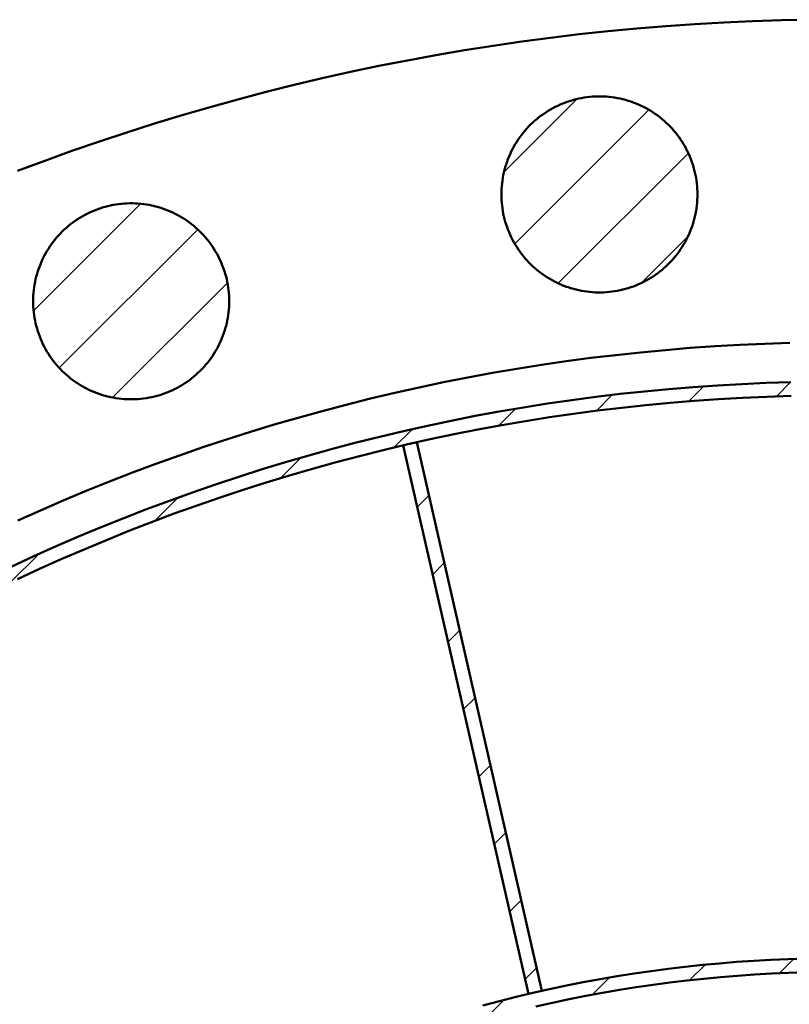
# Model space of a CAD drawing. Header units: millimetres. Extents: x 0 to 841, y 0 to 594.
# Tile 222 of 256: x 124 to 158, y 497 to 540. Entities that reach past the tile are written whole.
import ezdxf

# ---------------------------------------------------------------- set-up
doc = ezdxf.new("R2010")
doc.units = ezdxf.units.MM
doc.layers.add('ACH', color=7, linetype='CONTINUOUS', lineweight=13)
doc.layers.add('VIS', color=7, linetype='CONTINUOUS', lineweight=50)

msp = doc.modelspace()

# ---------------------------------------------------------------- hatches: boundary and pattern name
at = {"layer": 'ACH'}
h = msp.add_hatch(dxfattribs=at)
h.set_pattern_fill('ANSI31', scale=0.8)
h.paths.add_polyline_path([(153.837, 532.415), (153.836, 532.295), (153.83, 532.175), (153.822, 532.055), (153.81, 531.935), (153.795, 531.816), (153.776, 531.697), (153.754, 531.579), (153.729, 531.461), (153.7, 531.344), (153.668, 531.228), (153.633, 531.113), (153.595, 530.999), (153.553, 530.887), (153.508, 530.775), (153.46, 530.665), (153.409, 530.556), (153.355, 530.448), (153.298, 530.343), (153.237, 530.238), (153.174, 530.136), (153.108, 530.035), (153.04, 529.937), (152.968, 529.84), (152.894, 529.745), (152.817, 529.653), (152.738, 529.563), (152.656, 529.474), (152.571, 529.389), (152.484, 529.306), (152.395, 529.225), (152.304, 529.147), (152.21, 529.071), (152.114, 528.998), (152.017, 528.928), (151.917, 528.861), (151.816, 528.796), (151.712, 528.735), (151.607, 528.676), (151.501, 528.62), (151.393, 528.568), (151.283, 528.518), (151.172, 528.472), (151.06, 528.428), (150.946, 528.388), (150.832, 528.352), (150.716, 528.318), (150.6, 528.288), (150.483, 528.261), (150.365, 528.237), (150.246, 528.217), (150.127, 528.2), (150.008, 528.186), (149.888, 528.176), (149.768, 528.169), (149.647, 528.166), (149.527, 528.166), (149.407, 528.169), (149.287, 528.176), (149.167, 528.186), (149.047, 528.2), (148.928, 528.217), (148.81, 528.237), (148.692, 528.261), (148.575, 528.288), (148.458, 528.318), (148.343, 528.352), (148.228, 528.388), (148.115, 528.428), (148.003, 528.472), (147.892, 528.518), (147.782, 528.568), (147.674, 528.62), (147.567, 528.676), (147.462, 528.735), (147.359, 528.796), (147.257, 528.861), (147.158, 528.928), (147.06, 528.998), (146.964, 529.071), (146.871, 529.147), (146.779, 529.225), (146.69, 529.306), (146.603, 529.389), (146.519, 529.474), (146.437, 529.563), (146.358, 529.653), (146.281, 529.745), (146.206, 529.84), (146.135, 529.937), (146.066, 530.035), (146, 530.136), (145.937, 530.238), (145.877, 530.343), (145.82, 530.448), (145.766, 530.556), (145.715, 530.665), (145.667, 530.775), (145.622, 530.887), (145.58, 530.999), (145.542, 531.113), (145.506, 531.228), (145.474, 531.344), (145.446, 531.461), (145.42, 531.579), (145.398, 531.697), (145.38, 531.816), (145.365, 531.935), (145.353, 532.055), (145.344, 532.175), (145.339, 532.295), (145.337, 532.415), (145.339, 532.536), (145.344, 532.656), (145.353, 532.776), (145.365, 532.895), (145.38, 533.015), (145.398, 533.133), (145.42, 533.252), (145.446, 533.369), (145.474, 533.486), (145.506, 533.602), (145.542, 533.717), (145.58, 533.831), (145.622, 533.944), (145.667, 534.056), (145.715, 534.166), (145.766, 534.275), (145.82, 534.382), (145.877, 534.488), (145.937, 534.592), (146, 534.695), (146.066, 534.795), (146.135, 534.894), (146.206, 534.991), (146.281, 535.085), (146.358, 535.178), (146.437, 535.268), (146.519, 535.356), (146.603, 535.442), (146.69, 535.525), (146.779, 535.606), (146.871, 535.684), (146.964, 535.759), (147.06, 535.832), (147.158, 535.902), (147.257, 535.97), (147.359, 536.034), (147.462, 536.096), (147.567, 536.155), (147.674, 536.21), (147.782, 536.263), (147.892, 536.312), (148.003, 536.359), (148.115, 536.402), (148.228, 536.442), (148.343, 536.479), (148.458, 536.513), (148.575, 536.543), (148.692, 536.57), (148.81, 536.594), (148.928, 536.614), (149.047, 536.631), (149.167, 536.644), (149.287, 536.655), (149.407, 536.661), (149.527, 536.665), (149.647, 536.665), (149.768, 536.661), (149.888, 536.655), (150.008, 536.644), (150.127, 536.631), (150.246, 536.614), (150.365, 536.594), (150.483, 536.57), (150.6, 536.543), (150.716, 536.513), (150.832, 536.479), (150.946, 536.442), (151.06, 536.402), (151.172, 536.359), (151.283, 536.312), (151.393, 536.263), (151.501, 536.21), (151.607, 536.155), (151.712, 536.096), (151.816, 536.034), (151.917, 535.97), (152.017, 535.902), (152.114, 535.832), (152.21, 535.759), (152.304, 535.684), (152.395, 535.606), (152.484, 535.525), (152.571, 535.442), (152.656, 535.356), (152.738, 535.268), (152.817, 535.178), (152.894, 535.085), (152.968, 534.991), (153.04, 534.894), (153.108, 534.795), (153.174, 534.695), (153.237, 534.592), (153.298, 534.488), (153.355, 534.382), (153.409, 534.275), (153.46, 534.166), (153.508, 534.056), (153.553, 533.944), (153.595, 533.831), (153.633, 533.717), (153.668, 533.602), (153.7, 533.486), (153.729, 533.369), (153.754, 533.252), (153.776, 533.133), (153.795, 533.015), (153.81, 532.895), (153.822, 532.776), (153.83, 532.656), (153.836, 532.536)])
h = msp.add_hatch(dxfattribs=at)
h.set_pattern_fill('ANSI31', scale=0.8)
h.paths.add_polyline_path([(133.534, 527.781), (133.532, 527.661), (133.527, 527.541), (133.519, 527.421), (133.507, 527.301), (133.492, 527.182), (133.473, 527.063), (133.451, 526.945), (133.426, 526.827), (133.397, 526.71), (133.365, 526.594), (133.33, 526.479), (133.291, 526.365), (133.25, 526.252), (133.205, 526.141), (133.157, 526.031), (133.106, 525.922), (133.052, 525.814), (132.994, 525.708), (132.934, 525.604), (132.871, 525.502), (132.805, 525.401), (132.736, 525.303), (132.665, 525.206), (132.591, 525.111), (132.514, 525.019), (132.434, 524.928), (132.352, 524.84), (132.268, 524.755), (132.181, 524.672), (132.092, 524.591), (132.001, 524.513), (131.907, 524.437), (131.811, 524.364), (131.714, 524.294), (131.614, 524.227), (131.512, 524.162), (131.409, 524.101), (131.304, 524.042), (131.197, 523.986), (131.089, 523.934), (130.98, 523.884), (130.869, 523.838), (130.756, 523.794), (130.643, 523.754), (130.529, 523.717), (130.413, 523.684), (130.297, 523.654), (130.179, 523.627), (130.062, 523.603), (129.943, 523.583), (129.824, 523.566), (129.704, 523.552), (129.585, 523.542), (129.464, 523.535), (129.344, 523.532), (129.224, 523.532), (129.104, 523.535), (128.984, 523.542), (128.864, 523.552), (128.744, 523.566), (128.625, 523.583), (128.507, 523.603), (128.389, 523.627), (128.271, 523.654), (128.155, 523.684), (128.04, 523.717), (127.925, 523.754), (127.812, 523.794), (127.699, 523.838), (127.588, 523.884), (127.479, 523.934), (127.371, 523.986), (127.264, 524.042), (127.159, 524.101), (127.056, 524.162), (126.954, 524.227), (126.855, 524.294), (126.757, 524.364), (126.661, 524.437), (126.568, 524.513), (126.476, 524.591), (126.387, 524.672), (126.3, 524.755), (126.216, 524.84), (126.134, 524.928), (126.054, 525.019), (125.977, 525.111), (125.903, 525.206), (125.832, 525.303), (125.763, 525.401), (125.697, 525.502), (125.634, 525.604), (125.574, 525.708), (125.517, 525.814), (125.462, 525.922), (125.411, 526.031), (125.363, 526.141), (125.318, 526.252), (125.277, 526.365), (125.238, 526.479), (125.203, 526.594), (125.171, 526.71), (125.143, 526.827), (125.117, 526.945), (125.095, 527.063), (125.077, 527.182), (125.061, 527.301), (125.049, 527.421), (125.041, 527.541), (125.036, 527.661), (125.034, 527.781), (125.036, 527.901), (125.041, 528.022), (125.049, 528.142), (125.061, 528.261), (125.077, 528.381), (125.095, 528.499), (125.117, 528.618), (125.143, 528.735), (125.171, 528.852), (125.203, 528.968), (125.238, 529.083), (125.277, 529.197), (125.318, 529.31), (125.363, 529.421), (125.411, 529.532), (125.462, 529.641), (125.517, 529.748), (125.574, 529.854), (125.634, 529.958), (125.697, 530.06), (125.763, 530.161), (125.832, 530.26), (125.903, 530.356), (125.977, 530.451), (126.054, 530.544), (126.134, 530.634), (126.216, 530.722), (126.3, 530.808), (126.387, 530.891), (126.476, 530.972), (126.568, 531.05), (126.661, 531.125), (126.757, 531.198), (126.855, 531.268), (126.954, 531.336), (127.056, 531.4), (127.159, 531.462), (127.264, 531.52), (127.371, 531.576), (127.479, 531.629), (127.588, 531.678), (127.699, 531.725), (127.812, 531.768), (127.925, 531.808), (128.04, 531.845), (128.155, 531.878), (128.271, 531.909), (128.389, 531.936), (128.507, 531.959), (128.625, 531.98), (128.744, 531.997), (128.864, 532.01), (128.984, 532.021), (129.104, 532.027), (129.224, 532.031), (129.344, 532.031), (129.464, 532.027), (129.585, 532.021), (129.704, 532.01), (129.824, 531.997), (129.943, 531.98), (130.062, 531.959), (130.179, 531.936), (130.297, 531.909), (130.413, 531.878), (130.529, 531.845), (130.643, 531.808), (130.756, 531.768), (130.869, 531.725), (130.98, 531.678), (131.089, 531.629), (131.197, 531.576), (131.304, 531.52), (131.409, 531.462), (131.512, 531.4), (131.614, 531.336), (131.714, 531.268), (131.811, 531.198), (131.907, 531.125), (132.001, 531.05), (132.092, 530.972), (132.181, 530.891), (132.268, 530.808), (132.352, 530.722), (132.434, 530.634), (132.514, 530.544), (132.591, 530.451), (132.665, 530.356), (132.736, 530.26), (132.805, 530.161), (132.871, 530.06), (132.934, 529.958), (132.994, 529.854), (133.052, 529.748), (133.106, 529.641), (133.157, 529.532), (133.205, 529.421), (133.25, 529.31), (133.291, 529.197), (133.33, 529.083), (133.365, 528.968), (133.397, 528.852), (133.426, 528.735), (133.451, 528.618), (133.473, 528.499), (133.492, 528.381), (133.507, 528.261), (133.519, 528.142), (133.527, 528.022), (133.532, 527.901)])
h = msp.add_hatch(dxfattribs=at)
h.set_pattern_fill('ANSI31', scale=0.8)
h.paths.add_polyline_path([(244.3, 440), (244.29, 438.676), (244.258, 437.352), (244.206, 436.029), (244.134, 434.707), (244.04, 433.386), (243.926, 432.067), (243.791, 430.749), (243.635, 429.434), (243.459, 428.122), (243.262, 426.813), (243.045, 425.506), (242.807, 424.204), (242.548, 422.905), (242.27, 421.611), (241.971, 420.321), (241.652, 419.035), (241.312, 417.756), (240.953, 416.481), (240.573, 415.212), (240.174, 413.95), (239.755, 412.694), (239.316, 411.444), (238.858, 410.202), (238.38, 408.967), (237.883, 407.74), (237.367, 406.52), (236.831, 405.309), (236.277, 404.107), (235.704, 402.913), (235.112, 401.729), (234.501, 400.554), (233.873, 399.388), (233.226, 398.233), (232.561, 397.088), (231.878, 395.953), (231.177, 394.83), (230.459, 393.717), (229.723, 392.616), (228.97, 391.527), (228.2, 390.45), (227.413, 389.385), (226.61, 388.332), (225.79, 387.292), (224.954, 386.265), (224.102, 385.252), (223.234, 384.251), (222.351, 383.265), (221.452, 382.293), (220.538, 381.335), (219.609, 380.391), (218.665, 379.462), (217.707, 378.548), (216.735, 377.649), (215.749, 376.766), (214.748, 375.898), (213.735, 375.046), (212.708, 374.21), (211.668, 373.39), (210.615, 372.587), (209.55, 371.8), (208.473, 371.03), (207.384, 370.277), (206.283, 369.541), (205.17, 368.823), (204.047, 368.122), (202.912, 367.439), (201.767, 366.774), (200.612, 366.127), (199.446, 365.499), (198.271, 364.888), (197.087, 364.296), (195.893, 363.723), (194.691, 363.169), (193.48, 362.633), (192.26, 362.117), (191.033, 361.62), (189.798, 361.142), (188.556, 360.684), (187.306, 360.245), (186.05, 359.826), (184.788, 359.427), (183.519, 359.047), (182.244, 358.688), (180.965, 358.348), (179.679, 358.029), (178.389, 357.73), (177.095, 357.452), (175.796, 357.193), (174.494, 356.955), (173.187, 356.738), (171.878, 356.541), (170.566, 356.365), (169.251, 356.209), (167.933, 356.074), (166.614, 355.96), (165.293, 355.866), (163.971, 355.794), (162.648, 355.742), (161.324, 355.71), (160, 355.7), (158.676, 355.71), (157.352, 355.742), (156.029, 355.794), (154.707, 355.866), (153.386, 355.96), (152.067, 356.074), (150.749, 356.209), (149.434, 356.365), (148.122, 356.541), (146.813, 356.738), (145.506, 356.955), (144.204, 357.193), (142.905, 357.452), (141.611, 357.73), (140.321, 358.029), (139.035, 358.348), (137.756, 358.688), (136.481, 359.047), (135.212, 359.427), (133.95, 359.826), (132.694, 360.245), (131.444, 360.684), (130.202, 361.142), (128.967, 361.62), (127.74, 362.117), (126.52, 362.633), (125.309, 363.169), (124.107, 363.723), (122.913, 364.296), (121.729, 364.888), (120.554, 365.499), (119.388, 366.127), (118.233, 366.774), (117.088, 367.439), (115.953, 368.122), (114.83, 368.823), (113.717, 369.541), (112.616, 370.277), (111.527, 371.03), (110.45, 371.8), (109.385, 372.587), (108.332, 373.39), (107.292, 374.21), (106.265, 375.046), (105.252, 375.898), (104.251, 376.766), (103.265, 377.649), (102.293, 378.548), (101.335, 379.462), (100.391, 380.391), (99.462, 381.335), (98.548, 382.293), (97.649, 383.265), (96.766, 384.251), (95.898, 385.252), (95.046, 386.265), (94.21, 387.292), (93.39, 388.332), (92.587, 389.385), (91.8, 390.45), (91.03, 391.527), (90.277, 392.616), (89.541, 393.717), (88.823, 394.83), (88.122, 395.953), (87.439, 397.088), (86.774, 398.233), (86.127, 399.388), (85.499, 400.554), (84.888, 401.729), (84.296, 402.913), (83.723, 404.107), (83.169, 405.309), (82.633, 406.52), (82.117, 407.74), (81.62, 408.967), (81.142, 410.202), (80.684, 411.444), (80.245, 412.694), (79.826, 413.95), (79.427, 415.212), (79.047, 416.481), (78.688, 417.756), (78.348, 419.035), (78.029, 420.321), (77.73, 421.611), (77.452, 422.905), (77.193, 424.204), (76.955, 425.506), (76.738, 426.813), (76.541, 428.122), (76.365, 429.434), (76.209, 430.749), (76.074, 432.067), (75.96, 433.386), (75.866, 434.707), (75.794, 436.029), (75.742, 437.352), (75.71, 438.676), (75.7, 440), (75.71, 441.324), (75.742, 442.648), (75.794, 443.971), (75.866, 445.293), (75.96, 446.614), (76.074, 447.933), (76.209, 449.251), (76.365, 450.566), (76.541, 451.878), (76.738, 453.187), (76.955, 454.494), (77.193, 455.796), (77.452, 457.095), (77.73, 458.389), (78.029, 459.679), (78.348, 460.965), (78.688, 462.244), (79.047, 463.519), (79.427, 464.788), (79.826, 466.05), (80.245, 467.306), (80.684, 468.556), (81.142, 469.798), (81.62, 471.033), (82.117, 472.26), (82.633, 473.48), (83.169, 474.691), (83.723, 475.893), (84.296, 477.087), (84.888, 478.271), (85.499, 479.446), (86.127, 480.612), (86.774, 481.767), (87.439, 482.912), (88.122, 484.047), (88.823, 485.17), (89.541, 486.283), (90.277, 487.384), (91.03, 488.473), (91.8, 489.55), (92.587, 490.615), (93.39, 491.668), (94.21, 492.708), (95.046, 493.735), (95.898, 494.748), (96.766, 495.749), (97.649, 496.735), (98.548, 497.707), (99.462, 498.665), (100.391, 499.609), (101.335, 500.538), (102.293, 501.452), (103.265, 502.351), (104.251, 503.234), (105.252, 504.102), (106.265, 504.954), (107.292, 505.79), (108.332, 506.61), (109.385, 507.413), (110.45, 508.2), (111.527, 508.97), (112.616, 509.723), (113.717, 510.459), (114.83, 511.177), (115.953, 511.878), (117.088, 512.561), (118.233, 513.226), (119.388, 513.873), (120.554, 514.501), (121.729, 515.112), (122.913, 515.704), (124.107, 516.277), (125.309, 516.831), (126.52, 517.367), (127.74, 517.883), (128.967, 518.38), (130.202, 518.858), (131.444, 519.316), (132.694, 519.755), (133.95, 520.174), (135.212, 520.573), (136.481, 520.953), (137.756, 521.312), (139.035, 521.652), (140.321, 521.971), (141.611, 522.27), (142.905, 522.548), (144.204, 522.807), (145.506, 523.045), (146.813, 523.262), (148.122, 523.459), (149.434, 523.635), (150.749, 523.791), (152.067, 523.926), (153.386, 524.04), (154.707, 524.134), (156.029, 524.206), (157.352, 524.258), (158.676, 524.29), (160, 524.3), (161.324, 524.29), (162.648, 524.258), (163.971, 524.206), (165.293, 524.134), (166.614, 524.04), (167.933, 523.926), (169.251, 523.791), (170.566, 523.635), (171.878, 523.459), (173.187, 523.262), (174.494, 523.045), (175.796, 522.807), (177.095, 522.548), (178.389, 522.27), (179.679, 521.971), (180.965, 521.652), (182.244, 521.312), (183.519, 520.953), (184.788, 520.573), (186.05, 520.174), (187.306, 519.755), (188.556, 519.316), (189.798, 518.858), (191.033, 518.38), (192.26, 517.883), (193.48, 517.367), (194.691, 516.831), (195.893, 516.277), (197.087, 515.704), (198.271, 515.112), (199.446, 514.501), (200.612, 513.873), (201.767, 513.226), (202.912, 512.561), (204.047, 511.878), (205.17, 511.177), (206.283, 510.459), (207.384, 509.723), (208.473, 508.97), (209.55, 508.2), (210.615, 507.413), (211.668, 506.61), (212.708, 505.79), (213.735, 504.954), (214.748, 504.102), (215.749, 503.234), (216.735, 502.351), (217.707, 501.452), (218.665, 500.538), (219.609, 499.609), (220.538, 498.665), (221.452, 497.707), (222.351, 496.735), (223.234, 495.749), (224.102, 494.748), (224.954, 493.735), (225.79, 492.708), (226.61, 491.668), (227.413, 490.615), (228.2, 489.55), (228.97, 488.473), (229.723, 487.384), (230.459, 486.283), (231.177, 485.17), (231.878, 484.047), (232.561, 482.912), (233.226, 481.767), (233.873, 480.612), (234.501, 479.446), (235.112, 478.271), (235.704, 477.087), (236.277, 475.893), (236.831, 474.691), (237.367, 473.48), (237.883, 472.26), (238.38, 471.033), (238.858, 469.798), (239.316, 468.556), (239.755, 467.306), (240.174, 466.05), (240.573, 464.788), (240.953, 463.519), (241.312, 462.244), (241.652, 460.965), (241.971, 459.679), (242.27, 458.389), (242.548, 457.095), (242.807, 455.796), (243.045, 454.494), (243.262, 453.187), (243.459, 451.878), (243.635, 450.566), (243.791, 449.251), (243.926, 447.933), (244.04, 446.614), (244.134, 445.293), (244.206, 443.971), (244.258, 442.648), (244.29, 441.324)])
h.paths.add_polyline_path([(243.7, 440), (243.69, 441.315), (243.659, 442.629), (243.607, 443.943), (243.535, 445.256), (243.442, 446.567), (243.329, 447.877), (243.195, 449.185), (243.04, 450.49), (242.865, 451.793), (242.67, 453.094), (242.454, 454.39), (242.217, 455.684), (241.961, 456.973), (241.684, 458.259), (241.387, 459.539), (241.07, 460.815), (240.733, 462.086), (240.377, 463.352), (240, 464.611), (239.603, 465.865), (239.187, 467.112), (238.752, 468.352), (238.297, 469.586), (237.822, 470.812), (237.329, 472.031), (236.816, 473.241), (236.284, 474.444), (235.734, 475.638), (235.165, 476.823), (234.577, 477.999), (233.971, 479.166), (233.347, 480.323), (232.704, 481.47), (232.044, 482.607), (231.366, 483.733), (230.67, 484.849), (229.957, 485.953), (229.227, 487.046), (228.479, 488.128), (227.715, 489.198), (226.934, 490.255), (226.136, 491.3), (225.322, 492.333), (224.492, 493.352), (223.646, 494.359), (222.784, 495.352), (221.907, 496.331), (221.015, 497.297), (220.107, 498.248), (219.185, 499.185), (218.248, 500.107), (217.297, 501.015), (216.331, 501.907), (215.352, 502.784), (214.359, 503.646), (213.352, 504.492), (212.333, 505.322), (211.3, 506.136), (210.255, 506.934), (209.198, 507.715), (208.128, 508.479), (207.046, 509.227), (205.953, 509.957), (204.849, 510.67), (203.733, 511.366), (202.607, 512.044), (201.47, 512.704), (200.323, 513.347), (199.166, 513.971), (197.999, 514.577), (196.823, 515.165), (195.638, 515.734), (194.444, 516.284), (193.241, 516.816), (192.031, 517.329), (190.812, 517.822), (189.586, 518.297), (188.352, 518.752), (187.112, 519.187), (185.865, 519.603), (184.611, 520), (183.352, 520.377), (182.086, 520.733), (180.815, 521.07), (179.539, 521.387), (178.259, 521.684), (176.973, 521.961), (175.684, 522.217), (174.39, 522.454), (173.094, 522.67), (171.793, 522.865), (170.49, 523.04), (169.185, 523.195), (167.877, 523.329), (166.567, 523.442), (165.256, 523.535), (163.943, 523.607), (162.629, 523.659), (161.315, 523.69), (160, 523.7), (158.685, 523.69), (157.371, 523.659), (156.057, 523.607), (154.744, 523.535), (153.433, 523.442), (152.123, 523.329), (150.815, 523.195), (149.51, 523.04), (148.207, 522.865), (146.906, 522.67), (145.61, 522.454), (144.316, 522.217), (143.027, 521.961), (141.741, 521.684), (140.461, 521.387), (139.185, 521.07), (137.914, 520.733), (136.648, 520.377), (135.389, 520), (134.135, 519.603), (132.888, 519.187), (131.648, 518.752), (130.414, 518.297), (129.188, 517.822), (127.969, 517.329), (126.759, 516.816), (125.556, 516.284), (124.362, 515.734), (123.177, 515.165), (122.001, 514.577), (120.834, 513.971), (119.677, 513.347), (118.53, 512.704), (117.393, 512.044), (116.267, 511.366), (115.151, 510.67), (114.047, 509.957), (112.954, 509.227), (111.872, 508.479), (110.802, 507.715), (109.745, 506.934), (108.7, 506.136), (107.667, 505.322), (106.648, 504.492), (105.641, 503.646), (104.648, 502.784), (103.669, 501.907), (102.703, 501.015), (101.752, 500.107), (100.815, 499.185), (99.893, 498.248), (98.985, 497.297), (98.093, 496.331), (97.216, 495.352), (96.354, 494.359), (95.508, 493.352), (94.678, 492.333), (93.864, 491.3), (93.066, 490.255), (92.285, 489.198), (91.521, 488.128), (90.773, 487.046), (90.043, 485.953), (89.33, 484.849), (88.634, 483.733), (87.956, 482.607), (87.296, 481.47), (86.653, 480.323), (86.029, 479.166), (85.423, 477.999), (84.835, 476.823), (84.266, 475.638), (83.716, 474.444), (83.184, 473.241), (82.671, 472.031), (82.178, 470.812), (81.703, 469.586), (81.248, 468.352), (80.813, 467.112), (80.397, 465.865), (80, 464.611), (79.623, 463.352), (79.267, 462.086), (78.93, 460.815), (78.613, 459.539), (78.316, 458.259), (78.039, 456.973), (77.783, 455.684), (77.546, 454.39), (77.33, 453.094), (77.135, 451.793), (76.96, 450.49), (76.805, 449.185), (76.671, 447.877), (76.558, 446.567), (76.465, 445.256), (76.393, 443.943), (76.341, 442.629), (76.31, 441.315), (76.3, 440), (76.31, 438.685), (76.341, 437.371), (76.393, 436.057), (76.465, 434.744), (76.558, 433.433), (76.671, 432.123), (76.805, 430.815), (76.96, 429.51), (77.135, 428.207), (77.33, 426.906), (77.546, 425.61), (77.783, 424.316), (78.039, 423.027), (78.316, 421.741), (78.613, 420.461), (78.93, 419.185), (79.267, 417.914), (79.623, 416.648), (80, 415.389), (80.397, 414.135), (80.813, 412.888), (81.248, 411.648), (81.703, 410.414), (82.178, 409.188), (82.671, 407.969), (83.184, 406.759), (83.716, 405.556), (84.266, 404.362), (84.835, 403.177), (85.423, 402.001), (86.029, 400.834), (86.653, 399.677), (87.296, 398.53), (87.956, 397.393), (88.634, 396.267), (89.33, 395.151), (90.043, 394.047), (90.773, 392.954), (91.521, 391.872), (92.285, 390.802), (93.066, 389.745), (93.864, 388.7), (94.678, 387.667), (95.508, 386.648), (96.354, 385.641), (97.216, 384.648), (98.093, 383.669), (98.985, 382.703), (99.893, 381.752), (100.815, 380.815), (101.752, 379.893), (102.703, 378.985), (103.669, 378.093), (104.648, 377.216), (105.641, 376.354), (106.648, 375.508), (107.667, 374.678), (108.7, 373.864), (109.745, 373.066), (110.802, 372.285), (111.872, 371.521), (112.954, 370.773), (114.047, 370.043), (115.151, 369.33), (116.267, 368.634), (117.393, 367.956), (118.53, 367.296), (119.677, 366.653), (120.834, 366.029), (122.001, 365.423), (123.177, 364.835), (124.362, 364.266), (125.556, 363.716), (126.759, 363.184), (127.969, 362.671), (129.188, 362.178), (130.414, 361.703), (131.648, 361.248), (132.888, 360.813), (134.135, 360.397), (135.389, 360), (136.648, 359.623), (137.914, 359.267), (139.185, 358.93), (140.461, 358.613), (141.741, 358.316), (143.027, 358.039), (144.316, 357.783), (145.61, 357.546), (146.906, 357.33), (148.207, 357.135), (149.51, 356.96), (150.815, 356.805), (152.123, 356.671), (153.433, 356.558), (154.744, 356.465), (156.057, 356.393), (157.371, 356.341), (158.685, 356.31), (160, 356.3), (161.315, 356.31), (162.629, 356.341), (163.943, 356.393), (165.256, 356.465), (166.567, 356.558), (167.877, 356.671), (169.185, 356.805), (170.49, 356.96), (171.793, 357.135), (173.094, 357.33), (174.39, 357.546), (175.684, 357.783), (176.973, 358.039), (178.259, 358.316), (179.539, 358.613), (180.815, 358.93), (182.086, 359.267), (183.352, 359.623), (184.611, 360), (185.865, 360.397), (187.112, 360.813), (188.352, 361.248), (189.586, 361.703), (190.812, 362.178), (192.031, 362.671), (193.241, 363.184), (194.444, 363.716), (195.638, 364.266), (196.823, 364.835), (197.999, 365.423), (199.166, 366.029), (200.323, 366.653), (201.47, 367.296), (202.607, 367.956), (203.733, 368.634), (204.849, 369.33), (205.953, 370.043), (207.046, 370.773), (208.128, 371.521), (209.198, 372.285), (210.255, 373.066), (211.3, 373.864), (212.333, 374.678), (213.352, 375.508), (214.359, 376.354), (215.352, 377.216), (216.331, 378.093), (217.297, 378.985), (218.248, 379.893), (219.185, 380.815), (220.107, 381.752), (221.015, 382.703), (221.907, 383.669), (222.784, 384.648), (223.646, 385.641), (224.492, 386.648), (225.322, 387.667), (226.136, 388.7), (226.934, 389.745), (227.715, 390.802), (228.479, 391.872), (229.227, 392.954), (229.957, 394.047), (230.67, 395.151), (231.366, 396.267), (232.044, 397.393), (232.704, 398.53), (233.347, 399.677), (233.971, 400.834), (234.577, 402.001), (235.165, 403.177), (235.734, 404.362), (236.284, 405.556), (236.816, 406.759), (237.329, 407.969), (237.822, 409.188), (238.297, 410.414), (238.752, 411.648), (239.187, 412.888), (239.603, 414.135), (240, 415.389), (240.377, 416.648), (240.733, 417.914), (241.07, 419.185), (241.387, 420.461), (241.684, 421.741), (241.961, 423.027), (242.217, 424.316), (242.454, 425.61), (242.67, 426.906), (242.865, 428.207), (243.04, 429.51), (243.195, 430.815), (243.329, 432.123), (243.442, 433.433), (243.535, 434.744), (243.607, 436.057), (243.659, 437.371), (243.69, 438.685)], flags=16)
h = msp.add_hatch(dxfattribs=at)
h.set_pattern_fill('ANSI31', scale=0.8)
h.paths.add_polyline_path([(141.668, 521.668), (147.097, 497.88), (146.512, 497.746), (141.083, 521.534), (141.156, 521.551), (141.229, 521.568), (141.302, 521.585), (141.375, 521.601), (141.448, 521.618), (141.521, 521.635), (141.594, 521.651), (141.668, 521.668)])
h = msp.add_hatch(dxfattribs=at)
h.set_pattern_fill('ANSI31', scale=0.8)
h.paths.add_polyline_path([(219.3, 440), (219.293, 439.069), (219.271, 438.137), (219.234, 437.207), (219.183, 436.277), (219.117, 435.347), (219.037, 434.419), (218.942, 433.493), (218.832, 432.568), (218.708, 431.645), (218.57, 430.723), (218.417, 429.805), (218.25, 428.888), (218.068, 427.975), (217.872, 427.064), (217.662, 426.157), (217.437, 425.253), (217.198, 424.352), (216.945, 423.456), (216.679, 422.563), (216.398, 421.675), (216.103, 420.792), (215.794, 419.913), (215.472, 419.039), (215.136, 418.17), (214.786, 417.307), (214.423, 416.449), (214.046, 415.597), (213.656, 414.751), (213.253, 413.912), (212.837, 413.078), (212.407, 412.252), (211.965, 411.432), (211.51, 410.619), (211.042, 409.814), (210.562, 409.016), (210.069, 408.225), (209.563, 407.443), (209.046, 406.668), (208.516, 405.902), (207.975, 405.144), (207.421, 404.395), (206.856, 403.655), (206.28, 402.923), (205.691, 402.201), (205.092, 401.488), (204.482, 400.784), (203.86, 400.09), (203.228, 399.406), (202.585, 398.732), (201.931, 398.069), (201.268, 397.415), (200.594, 396.772), (199.91, 396.14), (199.216, 395.518), (198.512, 394.908), (197.799, 394.309), (197.077, 393.72), (196.345, 393.144), (195.605, 392.579), (194.856, 392.025), (194.098, 391.484), (193.332, 390.954), (192.557, 390.437), (191.775, 389.931), (190.984, 389.438), (190.186, 388.958), (189.381, 388.49), (188.568, 388.035), (187.748, 387.593), (186.922, 387.163), (186.088, 386.747), (185.249, 386.344), (184.403, 385.954), (183.551, 385.577), (182.693, 385.214), (181.83, 384.864), (180.961, 384.528), (180.087, 384.206), (179.208, 383.897), (178.325, 383.602), (177.437, 383.321), (176.544, 383.055), (175.648, 382.802), (174.747, 382.563), (173.843, 382.338), (172.936, 382.128), (172.025, 381.932), (171.112, 381.75), (170.195, 381.583), (169.277, 381.43), (168.355, 381.292), (167.432, 381.168), (166.507, 381.058), (165.581, 380.963), (164.653, 380.883), (163.723, 380.817), (162.793, 380.766), (161.863, 380.729), (160.931, 380.707), (160, 380.7), (159.069, 380.707), (158.137, 380.729), (157.207, 380.766), (156.277, 380.817), (155.347, 380.883), (154.419, 380.963), (153.493, 381.058), (152.568, 381.168), (151.645, 381.292), (150.723, 381.43), (149.805, 381.583), (148.888, 381.75), (147.975, 381.932), (147.064, 382.128), (146.157, 382.338), (145.253, 382.563), (144.352, 382.802), (143.456, 383.055), (142.563, 383.321), (141.675, 383.602), (140.792, 383.897), (139.913, 384.206), (139.039, 384.528), (138.17, 384.864), (137.307, 385.214), (136.449, 385.577), (135.597, 385.954), (134.751, 386.344), (133.912, 386.747), (133.078, 387.163), (132.252, 387.593), (131.432, 388.035), (130.619, 388.49), (129.814, 388.958), (129.016, 389.438), (128.225, 389.931), (127.443, 390.437), (126.668, 390.954), (125.902, 391.484), (125.144, 392.025), (124.395, 392.579), (123.655, 393.144), (122.923, 393.72), (122.201, 394.309), (121.488, 394.908), (120.784, 395.518), (120.09, 396.14), (119.406, 396.772), (118.732, 397.415), (118.069, 398.069), (117.415, 398.732), (116.772, 399.406), (116.14, 400.09), (115.518, 400.784), (114.908, 401.488), (114.309, 402.201), (113.72, 402.923), (113.144, 403.655), (112.579, 404.395), (112.025, 405.144), (111.484, 405.902), (110.954, 406.668), (110.437, 407.443), (109.931, 408.225), (109.438, 409.016), (108.958, 409.814), (108.49, 410.619), (108.035, 411.432), (107.593, 412.252), (107.163, 413.078), (106.747, 413.912), (106.344, 414.751), (105.954, 415.597), (105.577, 416.449), (105.214, 417.307), (104.864, 418.17), (104.528, 419.039), (104.206, 419.913), (103.897, 420.792), (103.602, 421.675), (103.321, 422.563), (103.055, 423.456), (102.802, 424.352), (102.563, 425.253), (102.338, 426.157), (102.128, 427.064), (101.932, 427.975), (101.75, 428.888), (101.583, 429.805), (101.43, 430.723), (101.292, 431.645), (101.168, 432.568), (101.058, 433.493), (100.963, 434.419), (100.883, 435.347), (100.817, 436.277), (100.766, 437.207), (100.729, 438.137), (100.707, 439.069), (100.7, 440), (100.707, 440.931), (100.729, 441.863), (100.766, 442.793), (100.817, 443.723), (100.883, 444.653), (100.963, 445.581), (101.058, 446.507), (101.168, 447.432), (101.292, 448.355), (101.43, 449.277), (101.583, 450.195), (101.75, 451.112), (101.932, 452.025), (102.128, 452.936), (102.338, 453.843), (102.563, 454.747), (102.802, 455.648), (103.055, 456.544), (103.321, 457.437), (103.602, 458.325), (103.897, 459.208), (104.206, 460.087), (104.528, 460.961), (104.864, 461.83), (105.214, 462.693), (105.577, 463.551), (105.954, 464.403), (106.344, 465.249), (106.747, 466.088), (107.163, 466.922), (107.593, 467.748), (108.035, 468.568), (108.49, 469.381), (108.958, 470.186), (109.438, 470.984), (109.931, 471.775), (110.437, 472.557), (110.954, 473.332), (111.484, 474.098), (112.025, 474.856), (112.579, 475.605), (113.144, 476.345), (113.72, 477.077), (114.309, 477.799), (114.908, 478.512), (115.518, 479.216), (116.14, 479.91), (116.772, 480.594), (117.415, 481.268), (118.069, 481.931), (118.732, 482.585), (119.406, 483.228), (120.09, 483.86), (120.784, 484.482), (121.488, 485.092), (122.201, 485.691), (122.923, 486.28), (123.655, 486.856), (124.395, 487.421), (125.144, 487.975), (125.902, 488.516), (126.668, 489.046), (127.443, 489.563), (128.225, 490.069), (129.016, 490.562), (129.814, 491.042), (130.619, 491.51), (131.432, 491.965), (132.252, 492.407), (133.078, 492.837), (133.912, 493.253), (134.751, 493.656), (135.597, 494.046), (136.449, 494.423), (137.307, 494.786), (138.17, 495.136), (139.039, 495.472), (139.913, 495.794), (140.792, 496.103), (141.675, 496.398), (142.563, 496.679), (143.456, 496.945), (144.352, 497.198), (145.253, 497.437), (146.157, 497.662), (147.064, 497.872), (147.975, 498.068), (148.888, 498.25), (149.805, 498.417), (150.723, 498.57), (151.645, 498.708), (152.568, 498.832), (153.493, 498.942), (154.419, 499.037), (155.347, 499.117), (156.277, 499.183), (157.207, 499.234), (158.137, 499.271), (159.069, 499.293), (160, 499.3), (160.931, 499.293), (161.863, 499.271), (162.793, 499.234), (163.723, 499.183), (164.653, 499.117), (165.581, 499.037), (166.507, 498.942), (167.432, 498.832), (168.355, 498.708), (169.277, 498.57), (170.195, 498.417), (171.112, 498.25), (172.025, 498.068), (172.936, 497.872), (173.843, 497.662), (174.747, 497.437), (175.648, 497.198), (176.544, 496.945), (177.437, 496.679), (178.325, 496.398), (179.208, 496.103), (180.087, 495.794), (180.961, 495.472), (181.83, 495.136), (182.693, 494.786), (183.551, 494.423), (184.403, 494.046), (185.249, 493.656), (186.088, 493.253), (186.922, 492.837), (187.748, 492.407), (188.568, 491.965), (189.381, 491.51), (190.186, 491.042), (190.984, 490.562), (191.775, 490.069), (192.557, 489.563), (193.332, 489.046), (194.098, 488.516), (194.856, 487.975), (195.605, 487.421), (196.345, 486.856), (197.077, 486.28), (197.799, 485.691), (198.512, 485.092), (199.216, 484.482), (199.91, 483.86), (200.594, 483.228), (201.268, 482.585), (201.931, 481.931), (202.585, 481.268), (203.228, 480.594), (203.86, 479.91), (204.482, 479.216), (205.092, 478.512), (205.691, 477.799), (206.28, 477.077), (206.856, 476.345), (207.421, 475.605), (207.975, 474.856), (208.516, 474.098), (209.046, 473.332), (209.563, 472.557), (210.069, 471.775), (210.562, 470.984), (211.042, 470.186), (211.51, 469.381), (211.965, 468.568), (212.407, 467.748), (212.837, 466.922), (213.253, 466.088), (213.656, 465.249), (214.046, 464.403), (214.423, 463.551), (214.786, 462.693), (215.136, 461.83), (215.472, 460.961), (215.794, 460.087), (216.103, 459.208), (216.398, 458.325), (216.679, 457.437), (216.945, 456.544), (217.198, 455.648), (217.437, 454.747), (217.662, 453.843), (217.872, 452.936), (218.068, 452.025), (218.25, 451.112), (218.417, 450.195), (218.57, 449.277), (218.708, 448.355), (218.832, 447.432), (218.942, 446.507), (219.037, 445.581), (219.117, 444.653), (219.183, 443.723), (219.234, 442.793), (219.271, 441.863), (219.293, 440.931), (219.3, 440)])
h.paths.add_polyline_path([(218.7, 440), (218.7, 440), (218.693, 440.922), (218.671, 441.844), (218.635, 442.765), (218.584, 443.686), (218.519, 444.606), (218.439, 445.524), (218.346, 446.441), (218.237, 447.357), (218.114, 448.271), (217.977, 449.183), (217.826, 450.092), (217.66, 450.999), (217.48, 451.904), (217.286, 452.805), (217.078, 453.703), (216.856, 454.598), (216.62, 455.489), (216.369, 456.377), (216.105, 457.26), (215.827, 458.139), (215.535, 459.014), (215.23, 459.884), (214.911, 460.749), (214.578, 461.609), (214.232, 462.464), (213.872, 463.313), (213.499, 464.156), (213.113, 464.993), (212.714, 465.824), (212.302, 466.649), (211.877, 467.467), (211.439, 468.279), (210.989, 469.083), (210.526, 469.881), (210.05, 470.671), (209.562, 471.453), (209.062, 472.228), (208.55, 472.994), (208.025, 473.753), (207.489, 474.503), (206.941, 475.245), (206.382, 475.978), (205.811, 476.702), (205.229, 477.417), (204.636, 478.123), (204.032, 478.819), (203.416, 479.506), (202.79, 480.183), (202.154, 480.85), (201.507, 481.507), (200.85, 482.154), (200.183, 482.79), (199.506, 483.416), (198.819, 484.032), (198.123, 484.636), (197.417, 485.229), (196.702, 485.811), (195.978, 486.382), (195.245, 486.941), (194.503, 487.489), (193.753, 488.025), (192.994, 488.55), (192.228, 489.062), (191.453, 489.562), (190.671, 490.05), (189.881, 490.526), (189.083, 490.989), (188.279, 491.439), (187.467, 491.877), (186.649, 492.302), (185.824, 492.714), (184.993, 493.113), (184.156, 493.499), (183.313, 493.872), (182.464, 494.232), (181.609, 494.578), (180.749, 494.911), (179.884, 495.23), (179.014, 495.535), (178.139, 495.827), (177.26, 496.105), (176.377, 496.369), (175.489, 496.62), (174.598, 496.856), (173.703, 497.078), (172.805, 497.286), (171.904, 497.48), (170.999, 497.66), (170.092, 497.826), (169.183, 497.977), (168.271, 498.114), (167.357, 498.237), (166.441, 498.346), (165.524, 498.439), (164.606, 498.519), (163.686, 498.584), (162.765, 498.635), (161.844, 498.671), (160.922, 498.693), (160, 498.7), (159.078, 498.693), (158.156, 498.671), (157.235, 498.635), (156.314, 498.584), (155.394, 498.519), (154.476, 498.439), (153.559, 498.346), (152.643, 498.237), (151.729, 498.114), (150.817, 497.977), (149.908, 497.826), (149.001, 497.66), (148.096, 497.48), (147.195, 497.286), (146.297, 497.078), (145.402, 496.856), (144.511, 496.62), (143.623, 496.369), (142.74, 496.105), (141.861, 495.827), (140.986, 495.535), (140.116, 495.23), (139.251, 494.911), (138.391, 494.578), (137.536, 494.232), (136.687, 493.872), (135.844, 493.499), (135.007, 493.113), (134.176, 492.714), (133.351, 492.302), (132.533, 491.877), (131.721, 491.439), (130.917, 490.989), (130.119, 490.526), (129.329, 490.05), (128.547, 489.562), (127.772, 489.062), (127.006, 488.55), (126.247, 488.025), (125.497, 487.489), (124.755, 486.941), (124.022, 486.382), (123.298, 485.811), (122.583, 485.229), (121.877, 484.636), (121.181, 484.032), (120.494, 483.416), (119.817, 482.79), (119.15, 482.154), (118.493, 481.507), (117.846, 480.85), (117.21, 480.183), (116.584, 479.506), (115.968, 478.819), (115.364, 478.123), (114.771, 477.417), (114.189, 476.702), (113.618, 475.978), (113.059, 475.245), (112.511, 474.503), (111.975, 473.753), (111.45, 472.994), (110.938, 472.228), (110.438, 471.453), (109.95, 470.671), (109.474, 469.881), (109.011, 469.083), (108.561, 468.279), (108.123, 467.467), (107.698, 466.649), (107.286, 465.824), (106.887, 464.993), (106.501, 464.156), (106.128, 463.313), (105.768, 462.464), (105.422, 461.609), (105.089, 460.749), (104.77, 459.884), (104.465, 459.014), (104.173, 458.139), (103.895, 457.26), (103.631, 456.377), (103.38, 455.489), (103.144, 454.598), (102.922, 453.703), (102.714, 452.805), (102.52, 451.904), (102.34, 450.999), (102.174, 450.092), (102.023, 449.183), (101.886, 448.271), (101.763, 447.357), (101.654, 446.441), (101.561, 445.524), (101.481, 444.606), (101.416, 443.686), (101.365, 442.765), (101.329, 441.844), (101.307, 440.922), (101.3, 440), (101.307, 439.078), (101.329, 438.156), (101.365, 437.235), (101.416, 436.314), (101.481, 435.394), (101.561, 434.476), (101.654, 433.559), (101.763, 432.643), (101.886, 431.729), (102.023, 430.817), (102.174, 429.908), (102.34, 429.001), (102.52, 428.096), (102.714, 427.195), (102.922, 426.297), (103.144, 425.402), (103.38, 424.511), (103.631, 423.623), (103.895, 422.74), (104.173, 421.861), (104.465, 420.986), (104.77, 420.116), (105.089, 419.251), (105.422, 418.391), (105.768, 417.536), (106.128, 416.687), (106.501, 415.844), (106.887, 415.007), (107.286, 414.176), (107.698, 413.351), (108.123, 412.533), (108.561, 411.721), (109.011, 410.917), (109.474, 410.119), (109.95, 409.329), (110.438, 408.547), (110.938, 407.772), (111.45, 407.006), (111.975, 406.247), (112.511, 405.497), (113.059, 404.755), (113.618, 404.022), (114.189, 403.298), (114.771, 402.583), (115.364, 401.877), (115.968, 401.181), (116.584, 400.494), (117.21, 399.817), (117.846, 399.15), (118.493, 398.493), (119.15, 397.846), (119.817, 397.21), (120.494, 396.584), (121.181, 395.968), (121.877, 395.364), (122.583, 394.771), (123.298, 394.189), (124.022, 393.618), (124.755, 393.059), (125.497, 392.511), (126.247, 391.975), (127.006, 391.45), (127.772, 390.938), (128.547, 390.438), (129.329, 389.95), (130.119, 389.474), (130.917, 389.011), (131.721, 388.561), (132.533, 388.123), (133.351, 387.698), (134.176, 387.286), (135.007, 386.887), (135.844, 386.501), (136.687, 386.128), (137.536, 385.768), (138.391, 385.422), (139.251, 385.089), (140.116, 384.77), (140.986, 384.465), (141.861, 384.173), (142.74, 383.895), (143.623, 383.631), (144.511, 383.38), (145.402, 383.144), (146.297, 382.922), (147.195, 382.714), (148.096, 382.52), (149.001, 382.34), (149.908, 382.174), (150.817, 382.023), (151.729, 381.886), (152.643, 381.763), (153.559, 381.654), (154.476, 381.561), (155.394, 381.481), (156.314, 381.416), (157.235, 381.365), (158.156, 381.329), (159.078, 381.307), (160, 381.3), (160.922, 381.307), (161.844, 381.329), (162.765, 381.365), (163.686, 381.416), (164.606, 381.481), (165.524, 381.561), (166.441, 381.654), (167.357, 381.763), (168.271, 381.886), (169.183, 382.023), (170.092, 382.174), (170.999, 382.34), (171.904, 382.52), (172.805, 382.714), (173.703, 382.922), (174.598, 383.144), (175.489, 383.38), (176.377, 383.631), (177.26, 383.895), (178.139, 384.173), (179.014, 384.465), (179.884, 384.77), (180.749, 385.089), (181.609, 385.422), (182.464, 385.768), (183.313, 386.128), (184.156, 386.501), (184.993, 386.887), (185.824, 387.286), (186.649, 387.698), (187.467, 388.123), (188.279, 388.561), (189.083, 389.011), (189.881, 389.474), (190.671, 389.95), (191.453, 390.438), (192.228, 390.938), (192.994, 391.45), (193.753, 391.975), (194.503, 392.511), (195.245, 393.059), (195.978, 393.618), (196.702, 394.189), (197.417, 394.771), (198.123, 395.364), (198.819, 395.968), (199.506, 396.584), (200.183, 397.21), (200.85, 397.846), (201.507, 398.493), (202.154, 399.15), (202.79, 399.817), (203.416, 400.494), (204.032, 401.181), (204.636, 401.877), (205.229, 402.583), (205.811, 403.298), (206.382, 404.022), (206.941, 404.755), (207.489, 405.497), (208.025, 406.247), (208.55, 407.006), (209.062, 407.772), (209.562, 408.547), (210.05, 409.329), (210.526, 410.119), (210.989, 410.917), (211.439, 411.721), (211.877, 412.533), (212.302, 413.351), (212.714, 414.176), (213.113, 415.007), (213.499, 415.844), (213.872, 416.687), (214.232, 417.536), (214.578, 418.391), (214.911, 419.251), (215.23, 420.116), (215.535, 420.986), (215.827, 421.861), (216.105, 422.74), (216.369, 423.623), (216.62, 424.511), (216.856, 425.402), (217.078, 426.297), (217.286, 427.195), (217.48, 428.096), (217.66, 429.001), (217.826, 429.908), (217.977, 430.817), (218.114, 431.729), (218.237, 432.643), (218.346, 433.559), (218.439, 434.476), (218.519, 435.394), (218.584, 436.314), (218.635, 437.235), (218.671, 438.156), (218.693, 439.078)], flags=16)

# ---------------------------------------------------------------- linework, layer by layer
at = {"layer": 'VIS'}
for points in [[(158.743, 539.992), (157.487, 539.968), (156.231, 539.929), (154.976, 539.874), (153.721, 539.803), (152.467, 539.716), (151.215, 539.613), (149.964, 539.495), (148.714, 539.361), (147.467, 539.211), (146.221, 539.046), (144.977, 538.865), (143.736, 538.669), (142.498, 538.456), (141.262, 538.229), (140.029, 537.986), (138.799, 537.727), (137.573, 537.453), (136.35, 537.163), (135.131, 536.858), (133.916, 536.538), (132.705, 536.203), (131.498, 535.852), (130.296, 535.486), (129.098, 535.106), (127.906, 534.71), (126.718, 534.299), (125.536, 533.873), (124.359, 533.433)], [(153.837, 532.415), (153.836, 532.295), (153.83, 532.175), (153.822, 532.055), (153.81, 531.935), (153.795, 531.816), (153.776, 531.697), (153.754, 531.579), (153.729, 531.461), (153.7, 531.344), (153.668, 531.228), (153.633, 531.113), (153.595, 530.999), (153.553, 530.887), (153.508, 530.775), (153.46, 530.665), (153.409, 530.556), (153.355, 530.448), (153.298, 530.343), (153.237, 530.238), (153.174, 530.136), (153.108, 530.035), (153.04, 529.937), (152.968, 529.84), (152.894, 529.745), (152.817, 529.653), (152.738, 529.563), (152.656, 529.474), (152.571, 529.389), (152.484, 529.306), (152.395, 529.225), (152.304, 529.147), (152.21, 529.071), (152.114, 528.998), (152.017, 528.928), (151.917, 528.861), (151.816, 528.796), (151.712, 528.735), (151.607, 528.676), (151.501, 528.62), (151.393, 528.568), (151.283, 528.518), (151.172, 528.472), (151.06, 528.428), (150.946, 528.388), (150.832, 528.352), (150.716, 528.318), (150.6, 528.288), (150.483, 528.261), (150.365, 528.237), (150.246, 528.217), (150.127, 528.2), (150.008, 528.186), (149.888, 528.176), (149.768, 528.169), (149.647, 528.166), (149.527, 528.166), (149.407, 528.169), (149.287, 528.176), (149.167, 528.186), (149.047, 528.2), (148.928, 528.217), (148.81, 528.237), (148.692, 528.261), (148.575, 528.288), (148.458, 528.318), (148.343, 528.352), (148.228, 528.388), (148.115, 528.428), (148.003, 528.472), (147.892, 528.518), (147.782, 528.568), (147.674, 528.62), (147.567, 528.676), (147.462, 528.735), (147.359, 528.796), (147.257, 528.861), (147.158, 528.928), (147.06, 528.998), (146.964, 529.071), (146.871, 529.147), (146.779, 529.225), (146.69, 529.306), (146.603, 529.389), (146.519, 529.474), (146.437, 529.563), (146.358, 529.653), (146.281, 529.745), (146.206, 529.84), (146.135, 529.937), (146.066, 530.035), (146, 530.136), (145.937, 530.238), (145.877, 530.343), (145.82, 530.448), (145.766, 530.556), (145.715, 530.665), (145.667, 530.775), (145.622, 530.887), (145.58, 530.999), (145.542, 531.113), (145.506, 531.228), (145.474, 531.344), (145.446, 531.461), (145.42, 531.579), (145.398, 531.697), (145.38, 531.816), (145.365, 531.935), (145.353, 532.055), (145.344, 532.175), (145.339, 532.295), (145.337, 532.415), (145.339, 532.536), (145.344, 532.656), (145.353, 532.776), (145.365, 532.895), (145.38, 533.015), (145.398, 533.133), (145.42, 533.252), (145.446, 533.369), (145.474, 533.486), (145.506, 533.602), (145.542, 533.717), (145.58, 533.831), (145.622, 533.944), (145.667, 534.056), (145.715, 534.166), (145.766, 534.275), (145.82, 534.382), (145.877, 534.488), (145.937, 534.592), (146, 534.695), (146.066, 534.795), (146.135, 534.894), (146.206, 534.991), (146.281, 535.085), (146.358, 535.178), (146.437, 535.268), (146.519, 535.356), (146.603, 535.442), (146.69, 535.525), (146.779, 535.606), (146.871, 535.684), (146.964, 535.759), (147.06, 535.832), (147.158, 535.902), (147.257, 535.97), (147.359, 536.034), (147.462, 536.096), (147.567, 536.155), (147.674, 536.21), (147.782, 536.263), (147.892, 536.312), (148.003, 536.359), (148.115, 536.402), (148.228, 536.442), (148.343, 536.479), (148.458, 536.513), (148.575, 536.543), (148.692, 536.57), (148.81, 536.594), (148.928, 536.614), (149.047, 536.631), (149.167, 536.644), (149.287, 536.655), (149.407, 536.661), (149.527, 536.665), (149.647, 536.665), (149.768, 536.661), (149.888, 536.655), (150.008, 536.644), (150.127, 536.631), (150.246, 536.614), (150.365, 536.594), (150.483, 536.57), (150.6, 536.543), (150.716, 536.513), (150.832, 536.479), (150.946, 536.442), (151.06, 536.402), (151.172, 536.359), (151.283, 536.312), (151.393, 536.263), (151.501, 536.21), (151.607, 536.155), (151.712, 536.096), (151.816, 536.034), (151.917, 535.97), (152.017, 535.902), (152.114, 535.832), (152.21, 535.759), (152.304, 535.684), (152.395, 535.606), (152.484, 535.525), (152.571, 535.442), (152.656, 535.356), (152.738, 535.268), (152.817, 535.178), (152.894, 535.085), (152.968, 534.991), (153.04, 534.894), (153.108, 534.795), (153.174, 534.695), (153.237, 534.592), (153.298, 534.488), (153.355, 534.382), (153.409, 534.275), (153.46, 534.166), (153.508, 534.056), (153.553, 533.944), (153.595, 533.831), (153.633, 533.717), (153.668, 533.602), (153.7, 533.486), (153.729, 533.369), (153.754, 533.252), (153.776, 533.133), (153.795, 533.015), (153.81, 532.895), (153.822, 532.776), (153.83, 532.656), (153.836, 532.536), (153.837, 532.415)], [(133.534, 527.781), (133.532, 527.661), (133.527, 527.541), (133.519, 527.421), (133.507, 527.301), (133.492, 527.182), (133.473, 527.063), (133.451, 526.945), (133.426, 526.827), (133.397, 526.71), (133.365, 526.594), (133.33, 526.479), (133.291, 526.365), (133.25, 526.252), (133.205, 526.141), (133.157, 526.031), (133.106, 525.922), (133.052, 525.814), (132.994, 525.708), (132.934, 525.604), (132.871, 525.502), (132.805, 525.401), (132.736, 525.303), (132.665, 525.206), (132.591, 525.111), (132.514, 525.019), (132.434, 524.928), (132.352, 524.84), (132.268, 524.755), (132.181, 524.672), (132.092, 524.591), (132.001, 524.513), (131.907, 524.437), (131.811, 524.364), (131.714, 524.294), (131.614, 524.227), (131.512, 524.162), (131.409, 524.101), (131.304, 524.042), (131.197, 523.986), (131.089, 523.934), (130.98, 523.884), (130.869, 523.838), (130.756, 523.794), (130.643, 523.754), (130.529, 523.717), (130.413, 523.684), (130.297, 523.654), (130.179, 523.627), (130.062, 523.603), (129.943, 523.583), (129.824, 523.566), (129.704, 523.552), (129.585, 523.542), (129.464, 523.535), (129.344, 523.532), (129.224, 523.532), (129.104, 523.535), (128.984, 523.542), (128.864, 523.552), (128.744, 523.566), (128.625, 523.583), (128.507, 523.603), (128.389, 523.627), (128.271, 523.654), (128.155, 523.684), (128.04, 523.717), (127.925, 523.754), (127.812, 523.794), (127.699, 523.838), (127.588, 523.884), (127.479, 523.934), (127.371, 523.986), (127.264, 524.042), (127.159, 524.101), (127.056, 524.162), (126.954, 524.227), (126.855, 524.294), (126.757, 524.364), (126.661, 524.437), (126.568, 524.513), (126.476, 524.591), (126.387, 524.672), (126.3, 524.755), (126.216, 524.84), (126.134, 524.928), (126.054, 525.019), (125.977, 525.111), (125.903, 525.206), (125.832, 525.303), (125.763, 525.401), (125.697, 525.502), (125.634, 525.604), (125.574, 525.708), (125.517, 525.814), (125.462, 525.922), (125.411, 526.031), (125.363, 526.141), (125.318, 526.252), (125.277, 526.365), (125.238, 526.479), (125.203, 526.594), (125.171, 526.71), (125.143, 526.827), (125.117, 526.945), (125.095, 527.063), (125.077, 527.182), (125.061, 527.301), (125.049, 527.421), (125.041, 527.541), (125.036, 527.661), (125.034, 527.781), (125.036, 527.901), (125.041, 528.022), (125.049, 528.142), (125.061, 528.261), (125.077, 528.381), (125.095, 528.499), (125.117, 528.618), (125.143, 528.735), (125.171, 528.852), (125.203, 528.968), (125.238, 529.083), (125.277, 529.197), (125.318, 529.31), (125.363, 529.421), (125.411, 529.532), (125.462, 529.641), (125.517, 529.748), (125.574, 529.854), (125.634, 529.958), (125.697, 530.06), (125.763, 530.161), (125.832, 530.26), (125.903, 530.356), (125.977, 530.451), (126.054, 530.544), (126.134, 530.634), (126.216, 530.722), (126.3, 530.808), (126.387, 530.891), (126.476, 530.972), (126.568, 531.05), (126.661, 531.125), (126.757, 531.198), (126.855, 531.268), (126.954, 531.336), (127.056, 531.4), (127.159, 531.462), (127.264, 531.52), (127.371, 531.576), (127.479, 531.629), (127.588, 531.678), (127.699, 531.725), (127.812, 531.768), (127.925, 531.808), (128.04, 531.845), (128.155, 531.878), (128.271, 531.909), (128.389, 531.936), (128.507, 531.959), (128.625, 531.98), (128.744, 531.997), (128.864, 532.01), (128.984, 532.021), (129.104, 532.027), (129.224, 532.031), (129.344, 532.031), (129.464, 532.027), (129.585, 532.021), (129.704, 532.01), (129.824, 531.997), (129.943, 531.98), (130.062, 531.959), (130.179, 531.936), (130.297, 531.909), (130.413, 531.878), (130.529, 531.845), (130.643, 531.808), (130.756, 531.768), (130.869, 531.725), (130.98, 531.678), (131.089, 531.629), (131.197, 531.576), (131.304, 531.52), (131.409, 531.462), (131.512, 531.4), (131.614, 531.336), (131.714, 531.268), (131.811, 531.198), (131.907, 531.125), (132.001, 531.05), (132.092, 530.972), (132.181, 530.891), (132.268, 530.808), (132.352, 530.722), (132.434, 530.634), (132.514, 530.544), (132.591, 530.451), (132.665, 530.356), (132.736, 530.26), (132.805, 530.161), (132.871, 530.06), (132.934, 529.958), (132.994, 529.854), (133.052, 529.748), (133.106, 529.641), (133.157, 529.532), (133.205, 529.421), (133.25, 529.31), (133.291, 529.197), (133.33, 529.083), (133.365, 528.968), (133.397, 528.852), (133.426, 528.735), (133.451, 528.618), (133.473, 528.499), (133.492, 528.381), (133.507, 528.261), (133.519, 528.142), (133.527, 528.022), (133.532, 527.901), (133.534, 527.781)], [(157.839, 525.973), (156.759, 525.939), (155.679, 525.891), (154.6, 525.83), (153.522, 525.756), (152.445, 525.667), (151.369, 525.566), (150.294, 525.451), (149.221, 525.322), (148.15, 525.18), (147.081, 525.024), (146.013, 524.855), (144.948, 524.673), (143.885, 524.477), (142.825, 524.268), (141.767, 524.045), (140.713, 523.809), (139.661, 523.56), (138.613, 523.298), (137.568, 523.023), (136.526, 522.734), (135.488, 522.433), (134.454, 522.118), (133.425, 521.791), (132.399, 521.45), (131.378, 521.097), (130.361, 520.731), (129.349, 520.352), (128.341, 519.961), (127.339, 519.557), (126.342, 519.14), (125.35, 518.711), (124.364, 518.269)], [(124.107, 516.277), (125.068, 516.722), (126.035, 517.155), (127.007, 517.576), (127.985, 517.984), (128.967, 518.38), (129.954, 518.764), (130.947, 519.135), (131.943, 519.494), (132.944, 519.84), (133.95, 520.174), (134.959, 520.495), (135.973, 520.803), (136.99, 521.099), (138.011, 521.382), (139.035, 521.652), (140.063, 521.909), (141.094, 522.153), (142.128, 522.384), (143.164, 522.602), (144.204, 522.807), (145.246, 522.999), (146.29, 523.178), (147.336, 523.343), (148.384, 523.496), (149.434, 523.635), (150.486, 523.761), (151.54, 523.874), (152.594, 523.974), (153.65, 524.06), (154.707, 524.134), (155.764, 524.194), (156.823, 524.24), (157.882, 524.273)], [(124.362, 515.734), (125.317, 516.176), (126.277, 516.606), (127.242, 517.023), (128.212, 517.429), (129.188, 517.822), (130.168, 518.203), (131.153, 518.572), (132.143, 518.928), (133.137, 519.272), (134.135, 519.603), (135.138, 519.922), (136.144, 520.228), (137.154, 520.522), (138.168, 520.802), (139.185, 521.07), (140.205, 521.326), (141.229, 521.568), (142.255, 521.797), (143.284, 522.014), (144.316, 522.217), (145.351, 522.408), (146.387, 522.586), (147.426, 522.75), (148.467, 522.902), (149.51, 523.04), (150.554, 523.165), (151.6, 523.277), (152.647, 523.376), (153.695, 523.462), (154.744, 523.535), (155.795, 523.594), (156.845, 523.641), (157.897, 523.674)], [(141.083, 521.534), (141.18, 521.557), (141.278, 521.579), (141.375, 521.601), (141.473, 521.624), (141.57, 521.646), (141.668, 521.668)], [(146.512, 497.746), (141.083, 521.534)], [(147.097, 497.88), (141.668, 521.668)], [(144.532, 497.247), (145.253, 497.437), (145.976, 497.618), (146.701, 497.789), (147.428, 497.952), (148.157, 498.105), (148.888, 498.25), (149.621, 498.385), (150.356, 498.51), (151.092, 498.627), (151.829, 498.734), (152.568, 498.832), (153.308, 498.921), (154.049, 499.001), (154.79, 499.071), (155.533, 499.132), (156.277, 499.183), (157.021, 499.225), (157.765, 499.258), (158.51, 499.281)], [(146.835, 497.205), (147.555, 497.366), (148.277, 497.517), (149.001, 497.66), (149.726, 497.794), (150.453, 497.918), (151.182, 498.034), (151.912, 498.14), (152.643, 498.237), (153.375, 498.325), (154.109, 498.404), (154.843, 498.473), (155.578, 498.533), (156.314, 498.584), (157.051, 498.626), (157.788, 498.658), (158.525, 498.681)], [(146.512, 497.746), (147.097, 497.88)]]:
    msp.add_lwpolyline(points, dxfattribs=at)

doc.saveas('drawing.dxf')
